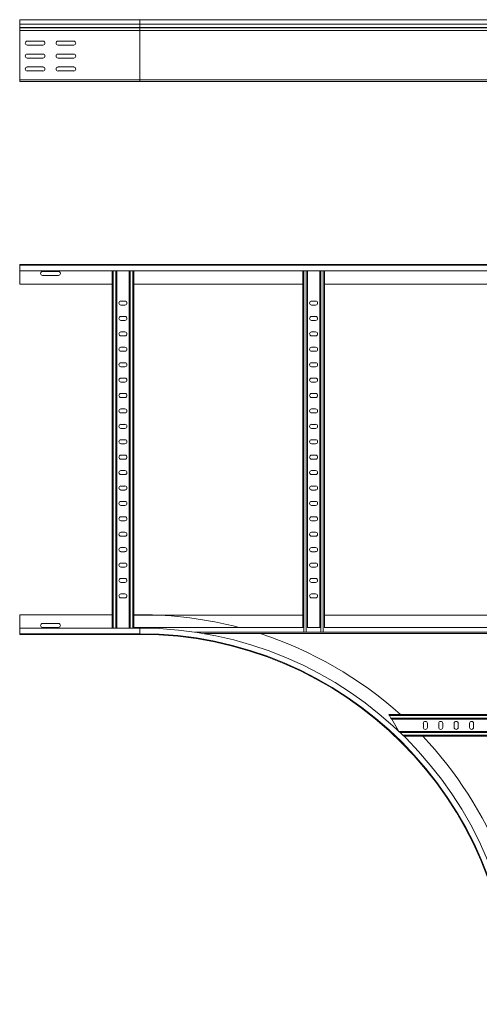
# Model space of a CAD drawing. Header units: millimetres. Extents: x -5 to 20346, y -6416 to 295.
# Tile 25 of 33: x 16392 to 17138, y -6221 to -4624. Entities that reach past the tile are written whole.
import ezdxf

# ---------------------------------------------------------------- set-up
doc = ezdxf.new("R2010")
doc.units = ezdxf.units.MM

msp = doc.modelspace()

# ---------------------------------------------------------------- linework, layer by layer
at = {"color": 7, "linetype": 'Continuous', "lineweight": 15}
for p, q in [((16587.3, -4624.1), (16392.3, -4624.1)), ((16392.3, -4624.1), (16392.3, -4631.5)), ((16392.3, -4631.5), (16392.3, -4636.9)), ((17192.9, -4624.1), (16587.3, -4624.1)), ((16392.3, -4636.9), (16392.3, -4637.2)), ((16392.3, -4637.2), (16392.3, -4641.4)), ((16392.3, -4641.4), (16392.3, -4721.7)), ((16404.5, -4658.8), (16430, -4658.8)), ((16454.5, -4658.8), (16480, -4658.8)), ((16430, -4665.3), (16404.5, -4665.3)), ((16480, -4665.3), (16454.5, -4665.3)), ((16404.5, -4679.8), (16430, -4679.8)), ((16430, -4686.3), (16404.5, -4686.3)), ((16454.5, -4679.8), (16480, -4679.8)), ((16480, -4686.3), (16454.5, -4686.3)), ((16404.5, -4700.8), (16430, -4700.8)), ((16430, -4707.3), (16404.5, -4707.3)), ((16454.5, -4700.8), (16480, -4700.8)), ((16480, -4707.3), (16454.5, -4707.3)), ((16392.3, -4721.7), (16392.3, -4722.9)), ((16392.3, -4721.7), (16392.3, -4724.1)), ((16587.3, -4724.1), (16392.3, -4724.1)), ((17189.7, -4724.1), (16587.3, -4724.1)), ((16392.3, -5021.2), (18582.3, -5021.2)), ((16392.3, -5022.3), (16392.3, -5021.2)), ((18582.3, -5022.3), (16392.3, -5022.3)), ((16392.3, -5031.4), (16392.3, -5022.3)), ((16392.3, -5031.4), (18582.3, -5031.4)), ((16392.3, -5031.4), (16392.3, -5053.2)), ((16455, -5032.5), (16429.5, -5032.5)), ((16429.5, -5039), (16455, -5039)), ((16542.3, -5031.4), (16542.3, -5611)), ((16549.8, -5031.4), (16549.8, -5611)), ((16569.8, -5031.4), (16569.8, -5611)), ((16577.3, -5031.4), (16577.3, -5610)), ((16851.4, -5031.4), (16851.4, -5610)), ((16858.9, -5031.4), (16858.9, -5610)), ((16878.9, -5031.4), (16878.9, -5610)), ((16886.4, -5031.4), (16886.4, -5610)), ((16392.3, -5053.2), (16542.3, -5053.2)), ((16577.3, -5053.2), (16851.4, -5053.2)), ((16886.4, -5053.2), (17160.6, -5053.2)), ((16563, -5080.5), (16556.5, -5080.5)), ((16556.5, -5087), (16563, -5087)), ((16872.2, -5080.5), (16865.7, -5080.5)), ((16865.7, -5087), (16872.2, -5087)), ((16563, -5105.5), (16556.5, -5105.5)), ((16872.2, -5105.5), (16865.7, -5105.5)), ((16556.5, -5112), (16563, -5112)), ((16865.7, -5112), (16872.2, -5112)), ((16563, -5130.5), (16556.5, -5130.5)), ((16556.5, -5137), (16563, -5137)), ((16872.2, -5130.5), (16865.7, -5130.5)), ((16865.7, -5137), (16872.2, -5137)), ((16563, -5155.5), (16556.5, -5155.5)), ((16872.2, -5155.5), (16865.7, -5155.5)), ((16556.5, -5162), (16563, -5162)), ((16865.7, -5162), (16872.2, -5162)), ((16563, -5180.5), (16556.5, -5180.5)), ((16556.5, -5187), (16563, -5187)), ((16872.2, -5180.5), (16865.7, -5180.5)), ((16865.7, -5187), (16872.2, -5187)), ((16563, -5205.5), (16556.5, -5205.5)), ((16872.2, -5205.5), (16865.7, -5205.5)), ((16556.5, -5212), (16563, -5212)), ((16865.7, -5212), (16872.2, -5212)), ((16563, -5230.5), (16556.5, -5230.5)), ((16556.5, -5237), (16563, -5237)), ((16872.2, -5230.5), (16865.7, -5230.5)), ((16865.7, -5237), (16872.2, -5237)), ((16563, -5255.5), (16556.5, -5255.5)), ((16556.5, -5262), (16563, -5262)), ((16872.2, -5255.5), (16865.7, -5255.5)), ((16865.7, -5262), (16872.2, -5262)), ((16563, -5280.5), (16556.5, -5280.5)), ((16872.2, -5280.5), (16865.7, -5280.5)), ((16556.5, -5287), (16563, -5287)), ((16865.7, -5287), (16872.2, -5287)), ((16563, -5305.5), (16556.5, -5305.5)), ((16556.5, -5312), (16563, -5312)), ((16872.2, -5305.5), (16865.7, -5305.5)), ((16865.7, -5312), (16872.2, -5312)), ((16563, -5330.5), (16556.5, -5330.5)), ((16872.2, -5330.5), (16865.7, -5330.5)), ((16556.5, -5337), (16563, -5337)), ((16865.7, -5337), (16872.2, -5337)), ((16563, -5355.5), (16556.5, -5355.5)), ((16556.5, -5362), (16563, -5362)), ((16872.2, -5355.5), (16865.7, -5355.5)), ((16865.7, -5362), (16872.2, -5362)), ((16563, -5380.5), (16556.5, -5380.5)), ((16872.2, -5380.5), (16865.7, -5380.5)), ((16556.5, -5387), (16563, -5387)), ((16865.7, -5387), (16872.2, -5387)), ((16563, -5405.5), (16556.5, -5405.5)), ((16556.5, -5412), (16563, -5412)), ((16872.2, -5405.5), (16865.7, -5405.5)), ((16865.7, -5412), (16872.2, -5412)), ((16563, -5430.5), (16556.5, -5430.5)), ((16556.5, -5437), (16563, -5437)), ((16872.2, -5430.5), (16865.7, -5430.5)), ((16865.7, -5437), (16872.2, -5437)), ((16563, -5455.5), (16556.5, -5455.5)), ((16556.5, -5462), (16563, -5462)), ((16872.2, -5455.5), (16865.7, -5455.5)), ((16865.7, -5462), (16872.2, -5462)), ((16563, -5480.5), (16556.5, -5480.5)), ((16556.5, -5487), (16563, -5487)), ((16872.2, -5480.5), (16865.7, -5480.5)), ((16865.7, -5487), (16872.2, -5487)), ((16563, -5505.5), (16556.5, -5505.5)), ((16872.2, -5505.5), (16865.7, -5505.5)), ((16556.5, -5512), (16563, -5512)), ((16865.7, -5512), (16872.2, -5512)), ((16563, -5530.5), (16556.5, -5530.5)), ((16556.5, -5537), (16563, -5537)), ((16872.2, -5530.5), (16865.7, -5530.5)), ((16865.7, -5537), (16872.2, -5537)), ((16563, -5555.5), (16556.5, -5555.5)), ((16872.2, -5555.5), (16865.7, -5555.5)), ((16556.5, -5562), (16563, -5562)), ((16865.7, -5562), (16872.2, -5562)), ((16542.3, -5589.2), (16392.3, -5589.2)), ((16392.3, -5589.2), (16392.3, -5611)), ((16587.3, -5589.2), (16577.3, -5589.2)), ((16455, -5603.5), (16429.5, -5603.5)), ((16577.3, -5590), (16851.4, -5590)), ((16886.4, -5590), (17160.6, -5590)), ((16587.3, -5611), (16392.3, -5611)), ((16392.3, -5611), (16392.3, -5620.1)), ((16392.3, -5620.1), (16587.3, -5620.1)), ((16392.3, -5620.1), (16392.3, -5621.2)), ((16587.3, -5621.2), (16392.3, -5621.2)), ((16429.5, -5610), (16455, -5610)), ((16577.3, -5611), (16577.3, -5610)), ((16577.3, -5610), (16851.9, -5610)), ((16691.8, -5620), (18282.7, -5620)), ((16853.2, -5617.7), (16851.9, -5617.7)), ((16857.1, -5617.7), (16853.2, -5617.7)), ((16858.5, -5617.7), (16857.1, -5617.7)), ((16858.5, -5610), (16879.4, -5610)), ((16880.7, -5617.7), (16879.4, -5617.7)), ((16884.6, -5617.7), (16880.7, -5617.7)), ((16886, -5617.7), (16884.6, -5617.7)), ((16886, -5610), (17161, -5610)), ((16992.2, -5753), (16991.1, -5751.2)), ((16991.1, -5751.2), (17984.1, -5751.2)), ((16994.4, -5756.9), (16992.2, -5753)), ((16995.5, -5758.7), (16994.4, -5756.9)), ((16995.5, -5758.7), (17979.8, -5758.7)), ((16995.5, -5758.7), (17006.4, -5777.7)), ((17046.9, -5772), (17046.9, -5765.5)), ((17053.4, -5765.5), (17053.4, -5772)), ((17071.9, -5772), (17071.9, -5765.5)), ((17078.4, -5765.5), (17078.4, -5772)), ((17096.9, -5772), (17096.9, -5765.5)), ((17103.4, -5765.5), (17103.4, -5772)), ((17121.9, -5772), (17121.9, -5765.5)), ((17128.4, -5765.5), (17128.4, -5772)), ((17007.5, -5778.7), (17967.1, -5778.7)), ((17015.2, -5786.2), (17959.3, -5786.2))]:
    msp.add_line(p, q, dxfattribs=at)
at = {"color": 8, "linetype": 'Continuous', "lineweight": 0}
for p, q in [((16587.3, -4631.5), (16392.3, -4631.5)), ((16587.3, -4624.1), (16587.3, -4631.5)), ((17189.4, -4631.5), (16587.3, -4631.5)), ((16587.3, -4631.5), (16587.3, -4636.9)), ((16587.3, -4636.9), (16392.3, -4636.9)), ((16587.3, -4637.2), (16392.3, -4637.2)), ((16587.3, -4641.4), (16392.3, -4641.4)), ((17189.3, -4636.9), (16587.3, -4636.9)), ((16587.3, -4636.9), (16587.3, -4637.2)), ((16587.3, -4637.2), (16587.3, -4641.4)), ((17188.9, -4637.2), (16587.3, -4637.2)), ((17187.3, -4641.4), (16587.3, -4641.4)), ((16587.3, -4641.4), (16587.3, -4721.7)), ((16587.3, -4721.7), (16392.3, -4721.7)), ((17187.3, -4721.7), (16587.3, -4721.7)), ((16587.3, -4721.7), (16587.3, -4724.1)), ((16544.1, -5031.4), (16544.1, -5611)), ((16548, -5031.4), (16548, -5611)), ((16571.6, -5031.4), (16571.6, -5611)), ((16575.5, -5031.4), (16575.5, -5611)), ((16853.2, -5031.4), (16853.2, -5617.7)), ((16857.1, -5031.4), (16857.1, -5617.7)), ((16880.7, -5031.4), (16880.7, -5617.7)), ((16884.6, -5031.4), (16884.6, -5617.7)), ((16587.3, -5611), (16587.3, -5620.1)), ((16587.3, -5620.1), (16587.3, -5621.2)), ((16676.9, -5617.6), (16851.9, -5617.6)), ((16858.5, -5617.6), (16879.4, -5617.6)), ((16886, -5617.6), (17161, -5617.6)), ((16992.2, -5753), (17983.1, -5753)), ((16994.4, -5756.9), (17980.8, -5756.9)), ((17009.4, -5780.5), (17965.2, -5780.5)), ((17013.4, -5784.4), (17961.1, -5784.4))]:
    msp.add_line(p, q, dxfattribs=at)
at = {"color": 7, "linetype": 'Continuous', "lineweight": 15}
for centre, radius, start, end in [((16404.5, -4662.1), 3.25, 90, 270), ((16430, -4662.1), 3.25, 270, 90), ((16454.5, -4662.1), 3.25, 90, 270), ((16480, -4662.1), 3.25, 270, 90), ((16404.5, -4683.1), 3.25, 90, 270), ((16430, -4683.1), 3.25, 270, 90), ((16454.5, -4683.1), 3.25, 90, 270), ((16480, -4683.1), 3.25, 270, 90), ((16404.5, -4704.1), 3.25, 90, 270), ((16430, -4704.1), 3.25, 270, 90), ((16454.5, -4704.1), 3.25, 90, 270), ((16480, -4704.1), 3.25, 270, 90), ((16429.5, -5035.7), 3.25, 90, 270), ((16455, -5035.7), 3.25, 270, 90), ((16556.5, -5083.7), 3.25, 90, 270), ((16563, -5083.7), 3.25, 270, 90), ((16865.7, -5083.7), 3.25, 90, 270), ((16872.2, -5083.7), 3.25, 270, 90), ((16556.5, -5108.7), 3.25, 90, 270), ((16563, -5108.7), 3.25, 270, 90), ((16865.7, -5108.7), 3.25, 90, 270), ((16872.2, -5108.7), 3.25, 270, 90), ((16556.5, -5133.7), 3.25, 90, 270), ((16563, -5133.7), 3.25, 270, 90), ((16865.7, -5133.7), 3.25, 90, 270), ((16872.2, -5133.7), 3.25, 270, 90), ((16556.5, -5158.7), 3.25, 90, 270), ((16563, -5158.7), 3.25, 270, 90), ((16865.7, -5158.7), 3.25, 90, 270), ((16872.2, -5158.7), 3.25, 270, 90), ((16556.5, -5183.7), 3.25, 90, 270), ((16563, -5183.7), 3.25, 270, 90), ((16865.7, -5183.7), 3.25, 90, 270), ((16872.2, -5183.7), 3.25, 270, 90), ((16556.5, -5208.7), 3.25, 90, 270), ((16563, -5208.7), 3.25, 270, 90), ((16865.7, -5208.7), 3.25, 90, 270), ((16872.2, -5208.7), 3.25, 270, 90), ((16556.5, -5233.7), 3.25, 90, 270), ((16563, -5233.7), 3.25, 270, 90), ((16865.7, -5233.7), 3.25, 90, 270), ((16872.2, -5233.7), 3.25, 270, 90), ((16556.5, -5258.7), 3.25, 90, 270), ((16563, -5258.7), 3.25, 270, 90), ((16865.7, -5258.7), 3.25, 90, 270), ((16872.2, -5258.7), 3.25, 270, 90), ((16556.5, -5283.7), 3.25, 90, 270), ((16563, -5283.7), 3.25, 270, 90), ((16865.7, -5283.7), 3.25, 90, 270), ((16872.2, -5283.7), 3.25, 270, 90), ((16556.5, -5308.7), 3.25, 90, 270), ((16563, -5308.7), 3.25, 270, 90), ((16865.7, -5308.7), 3.25, 90, 270), ((16872.2, -5308.7), 3.25, 270, 90), ((16556.5, -5333.7), 3.25, 90, 270), ((16563, -5333.7), 3.25, 270, 90), ((16865.7, -5333.7), 3.25, 90, 270), ((16872.2, -5333.7), 3.25, 270, 90), ((16556.5, -5358.7), 3.25, 90, 270), ((16563, -5358.7), 3.25, 270, 90), ((16865.7, -5358.7), 3.25, 90, 270), ((16872.2, -5358.7), 3.25, 270, 90), ((16556.5, -5383.7), 3.25, 90, 270), ((16563, -5383.7), 3.25, 270, 90), ((16865.7, -5383.7), 3.25, 90, 270), ((16872.2, -5383.7), 3.25, 270, 90), ((16556.5, -5408.7), 3.25, 90, 270), ((16563, -5408.7), 3.25, 270, 90), ((16865.7, -5408.7), 3.25, 90, 270), ((16872.2, -5408.7), 3.25, 270, 90), ((16556.5, -5433.7), 3.25, 90, 270), ((16563, -5433.7), 3.25, 270, 90), ((16865.7, -5433.7), 3.25, 90, 270), ((16872.2, -5433.7), 3.25, 270, 90), ((16556.5, -5458.7), 3.25, 90, 270), ((16563, -5458.7), 3.25, 270, 90), ((16865.7, -5458.7), 3.25, 90, 270), ((16872.2, -5458.7), 3.25, 270, 90), ((16556.5, -5483.7), 3.25, 90, 270), ((16563, -5483.7), 3.25, 270, 90), ((16865.7, -5483.7), 3.25, 90, 270), ((16872.2, -5483.7), 3.25, 270, 90), ((16556.5, -5508.7), 3.25, 90, 270), ((16563, -5508.7), 3.25, 270, 90), ((16865.7, -5508.7), 3.25, 90, 270), ((16872.2, -5508.7), 3.25, 270, 90), ((16556.5, -5533.7), 3.25, 90, 270), ((16563, -5533.7), 3.25, 270, 90), ((16865.7, -5533.7), 3.25, 90, 270), ((16872.2, -5533.7), 3.25, 270, 90), ((16556.5, -5558.7), 3.25, 90, 270), ((16563, -5558.7), 3.25, 270, 90), ((16865.7, -5558.7), 3.25, 90, 270), ((16872.2, -5558.7), 3.25, 270, 90), ((16587.3, -6221.2), 632, 75.2596, 90), ((16429.5, -5606.7), 3.25, 90, 270), ((16455, -5606.7), 3.25, 270, 90), ((16587.3, -6221.2), 610.2, 0, 90), ((16587.3, -6221.2), 601.1, 0, 90), ((16587.3, -6221.2), 600, 0, 90), ((16587.3, -6221.2), 632, 48.0451, 72.0388), ((17050.1, -5765.5), 3.25, 0, 180), ((17075.1, -5765.5), 3.25, 0, 180), ((17100.1, -5765.5), 3.25, 0, 180), ((17125.1, -5765.5), 3.25, 0, 180), ((17050.1, -5772), 3.25, 180, 0), ((17075.1, -5772), 3.25, 180, 0), ((17100.1, -5772), 3.25, 180, 0), ((17125.1, -5772), 3.25, 180, 0), ((16587.3, -6221.2), 632, 21.8289, 43.495)]:
    msp.add_arc(centre, radius, start, end, dxfattribs=at)

doc.saveas('drawing.dxf')
